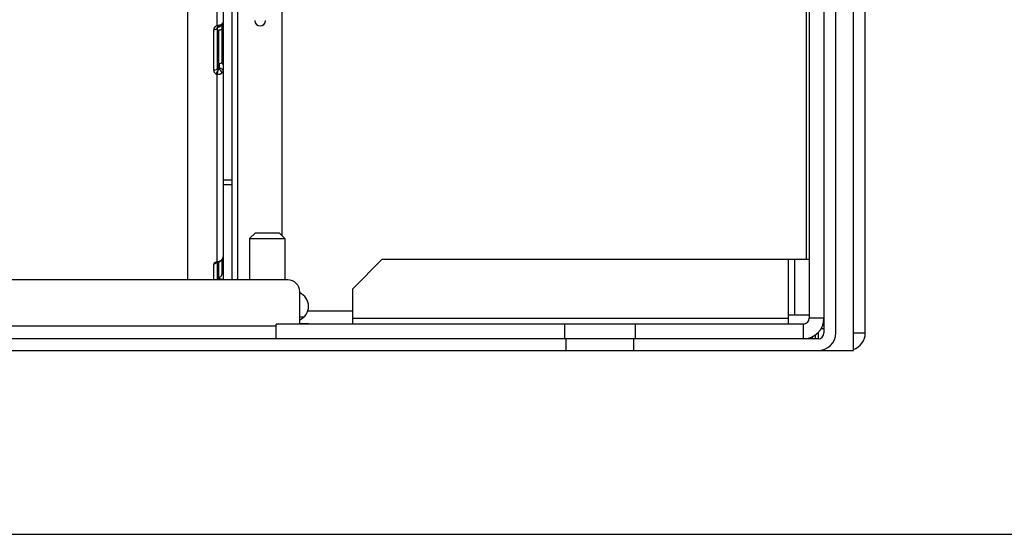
# Model space of a CAD drawing. Header units: millimetres. Extents: x 0 to 2000, y 0 to 2200.
# Tile 11 of 54: x 1333 to 1500, y 0 to 87. Entities that reach past the tile are written whole.
import ezdxf

# ---------------------------------------------------------------- set-up
doc = ezdxf.new("R2010")
doc.units = ezdxf.units.MM
doc.header["$LTSCALE"] = 143.407407
doc.layers.get('0').update_dxf_attribs({"linetype": 'CONTINUOUS'})
doc.layers.add('00_COMPONENTS', color=7, linetype='CONTINUOUS')
doc.layers.add('_2051367', color=7, linetype='CONTINUOUS')

msp = doc.modelspace()

# ---------------------------------------------------------------- linework, layer by layer
at = {"color": 7, "linetype": 'CONTINUOUS'}
msp.add_line((0, 0), (2000, 0), dxfattribs=at)
msp.add_line((0, 0), (2000, 0), dxfattribs=at)
at = {"layer": '00_COMPONENTS', "color": 7, "linetype": 'CONTINUOUS'}
for p, q in [((1474.39, 31.18), (1474.39, 269.18)), ((1476.39, 34.18), (1476.39, 269.18)), ((1469.39, 267.29), (1469.39, 34.18)), ((1471.39, 34.18), (1471.39, 267.29)), ((1361.39, 43.18), (1361.39, 252.76)), ((1466.89, 183.18), (1466.89, 36.68)), ((1466.39, 173.68), (1466.39, 46.68)), ((1367.39, 141.37), (1367.39, 86.93)), ((1366.39, 86.33), (1366.39, 131.57)), ((1377.39, 50.68), (1377.39, 94.78)), ((1368.89, 92.46), (1368.89, 43.18)), ((1369.89, 43.18), (1369.89, 92.46)), ((1367.39, 86.91), (1367.39, 86.93)), ((1365.79, 78.75), (1365.79, 85.62)), ((1366.39, 85.97), (1366.4, 85.99)), ((1366.39, 85.96), (1366.39, 85.97)), ((1366.39, 85.95), (1366.39, 85.96)), ((1366.39, 85.95), (1366.39, 79.12)), ((1366.39, 85.95), (1366.39, 85.95)), ((1366.39, 85.57), (1366.69, 85.57)), ((1366.4, 85.99), (1366.42, 86.01)), ((1366.42, 86.01), (1366.46, 86.04)), ((1366.46, 86.04), (1366.5, 86.06)), ((1366.5, 86.06), (1366.55, 86.08)), ((1366.55, 86.08), (1366.56, 86.08)), ((1366.56, 86.08), (1366.59, 86.09)), ((1366.59, 86.09), (1366.64, 86.11)), ((1366.64, 86.11), (1366.69, 86.12)), ((1366.69, 86.12), (1366.74, 86.14)), ((1366.69, 78.98), (1366.69, 85.57)), ((1366.74, 86.14), (1366.79, 86.16)), ((1366.79, 86.16), (1366.84, 86.18)), ((1366.84, 86.18), (1366.89, 86.2)), ((1366.89, 86.2), (1366.93, 86.23)), ((1366.93, 86.23), (1366.98, 86.26)), ((1366.98, 86.26), (1367.02, 86.28)), ((1367.02, 86.28), (1367.09, 86.34)), ((1367.02, 86.28), (1367.02, 86.28)), ((1367.09, 86.34), (1367.18, 86.42)), ((1367.18, 86.42), (1367.25, 86.5)), ((1367.19, 86.43), (1367.19, 80.16)), ((1367.25, 86.5), (1367.31, 86.6)), ((1367.31, 86.6), (1367.35, 86.7)), ((1367.35, 86.7), (1367.37, 86.8)), ((1367.37, 86.8), (1367.39, 86.91)), ((1367.39, 86.81), (1367.39, 43.18)), ((1366.69, 79.87), (1366.39, 79.87)), ((1366.79, 79.13), (1366.79, 79.87)), ((1366.39, 46.23), (1366.39, 78.08)), ((1366.76, 78.09), (1366.83, 78.11)), ((1367.39, 60.18), (1368.89, 60.18)), ((1368.89, 59.29), (1367.39, 59.29)), ((1367.3, 46.77), (1367.35, 46.91)), ((1365.79, 43.18), (1365.79, 45.86)), ((1366.28, 46.13), (1366.27, 46.12)), ((1366.27, 46.12), (1366.28, 46.13)), ((1366.27, 46.12), (1366.27, 46.12)), ((1366.29, 46.14), (1366.28, 46.13)), ((1366.28, 46.13), (1366.3, 46.14)), ((1366.3, 46.14), (1366.34, 46.15)), ((1366.34, 46.15), (1366.39, 46.16)), ((1366.39, 46.16), (1366.45, 46.18)), ((1366.39, 46.16), (1366.39, 43.18)), ((1366.45, 46.18), (1366.48, 46.18)), ((1366.48, 46.18), (1366.52, 46.19)), ((1366.52, 46.19), (1366.61, 46.21)), ((1366.61, 46.21), (1366.7, 46.24)), ((1366.69, 43.18), (1366.69, 46.23)), ((1366.7, 46.24), (1366.79, 46.27)), ((1366.79, 46.27), (1366.87, 46.31)), ((1366.87, 46.31), (1366.95, 46.37)), ((1366.95, 46.37), (1367.03, 46.43)), ((1367.03, 46.43), (1367.11, 46.49)), ((1367.11, 46.49), (1367.12, 46.51)), ((1367.12, 46.51), (1367.14, 46.52)), ((1367.14, 46.52), (1367.23, 46.64)), ((1367.19, 46.59), (1367.19, 44.12)), ((1367.23, 46.64), (1367.3, 46.77)), ((1389.39, 41.68), (1394.39, 46.68)), ((1394.39, 46.68), (1466.89, 46.68)), ((1463.39, 35.68), (1463.39, 46.68)), ((1464.39, 46.68), (1464.39, 37.18)), ((1366.69, 43.66), (1366.39, 43.66)), ((1366.79, 43.34), (1366.79, 43.66)), ((1378.39, 43.18), (1134.39, 43.18)), ((1380.39, 35.68), (1380.39, 41.18)), ((1389.39, 35.68), (1389.39, 41.68)), ((1381.12, 36.88), (1380.39, 36.88)), ((1389.39, 37.88), (1381.76, 37.88)), ((1466.89, 37.18), (1463.39, 37.18)), ((1136.39, 35.38), (1376.39, 35.38)), ((1465.89, 35.68), (1376.39, 35.68)), ((1376.39, 33.18), (1376.39, 35.68)), ((1380.39, 35.78), (1381.89, 35.78)), ((1381.89, 35.78), (1381.89, 35.68)), ((1389.39, 36.68), (1463.39, 36.68)), ((1425.39, 33.18), (1425.39, 35.68)), ((1437.39, 33.18), (1437.39, 35.68)), ((1465.89, 33.18), (1465.89, 35.68)), ((1469.39, 36.68), (1466.89, 36.68)), ((1467.39, 33.52), (1467.39, 33.18)), ((1467.89, 33.81), (1467.89, 33.18)), ((1468.39, 34.18), (1468.39, 33.2)), ((1469.39, 34.88), (1468.89, 34.88)), ((1474.39, 34.18), (1476.39, 34.18)), ((1468.39, 33.18), (1044.39, 33.18)), ((1425.64, 31.18), (1425.64, 33.18)), ((1437.14, 31.18), (1437.14, 33.18)), ((1038.39, 31.18), (1474.39, 31.18))]:
    msp.add_line(p, q, dxfattribs=at)
for centre, radius, start, end in [((1373.69, 87.18), 0.9, 180, 360), ((1366.57, 85.53), 0.812, 135.9357, 144.1471), ((1366.1, 88.83), 2.52, 276.6281, 278.4646), ((1366.1, 88.83), 2.51, 278.4593, 280.9204), ((1366.9, 86.71), 0.475, 242.8847, 252.9684), ((1365.79, 79.72), 0.972, 269.9898, 276.3854), ((1365.79, 79.67), 0.916, 276.3719, 282.947), ((1361.75, 80.62), 5.11, 335.1307, 336.3506), ((1362.75, 80.19), 4.02, 336.3443, 337.8677), ((1366.69, 80.72), 0.846, 270.0195, 275.9834), ((1366.18, 78.15), 0.976, 28.9761, 34.9112), ((1366.21, 78.17), 0.941, 22.6715, 29.0079), ((1366.6, 78.94), 0.89, 236.0152, 244.1425), ((1363.82, 79.52), 2.76, 328.6809, 330.681), ((1366.64, 79.01), 0.968, 244.0955, 247.9336), ((1362.96, 80.01), 3.75, 330.6671, 332.3416), ((1366.66, 79.08), 1.03, 247.9595, 254.5258), ((1362.27, 80.37), 4.53, 332.3279, 333.8118), ((1361.82, 80.59), 5.04, 333.8082, 335.1554), ((1366.53, 79.39), 1.32, 263.6945, 271.3905), ((1366.44, 82.27), 4.2, 269.2605, 271.6773), ((1366.54, 79.29), 1.22, 271.3551, 280.3483), ((1366.55, 79.22), 1.15, 280.4168, 284.0422), ((1366.56, 79.17), 1.1, 284.0242, 289.1792), ((1366.59, 79.09), 1.01, 289.175, 294.0166), ((1366.62, 79.02), 0.934, 294.1364, 299.0703), ((1366.63, 79), 0.909, 294.0091, 299.0726), ((1366.67, 78.93), 0.833, 299.0669, 304.3626), ((1366.68, 78.9), 0.801, 299.0616, 304.6024), ((1365.79, 46.53), 0.664, 269.9987, 279.5137), ((1365.85, 46.43), 0.542, 317.4492, 327.9202), ((1366.31, 47.45), 1.22, 273.4903, 277.5484), ((1366.69, 44.2), 0.537, 270.0454, 279.4569), ((1366.77, 44.12), 0.422, 348.986, 359.938), ((1378.39, 41.18), 2, 0, 90), ((1379.39, 38.68), 2.5, 293.5998, 66.4091), ((1465.89, 36.68), 3.5, 270, 360), ((1465.89, 36.68), 1, 270, 360), ((1468.39, 34.18), 3, 270, 360), ((1468.39, 34.18), 1, 270, 360), ((1473.39, 34.18), 3, 289.5293, 360)]:
    msp.add_arc(centre, radius, start, end, dxfattribs=at)
for points, knots in [([(1367.39, 86.93), (1367.39, 86.83), (1367.3, 86.68), (1367.17, 86.59), (1367.14, 86.56)], [0, 0, 0, 0, 0.705851, 1, 1, 1, 1]), ([(1367.38, 86.85), (1367.38, 86.86), (1367.38, 86.89), (1367.39, 86.92), (1367.39, 86.93)], [0, 0, 0, 0, 0.510775, 1, 1, 1, 1]), ([(1366.39, 85.95), (1366.39, 85.93), (1366.36, 85.81), (1366.26, 85.74), (1366.18, 85.7)], [0, 0, 0, 0, 0.198603, 1, 1, 1, 1]), ([(1366.42, 86.25), (1366.42, 86.26), (1366.4, 86.29), (1366.39, 86.32), (1366.39, 86.33)], [0, 0, 0, 0, 0.492255, 1, 1, 1, 1]), ([(1366.56, 86.08), (1366.53, 86.08), (1366.47, 86.15), (1366.44, 86.21), (1366.42, 86.25)], [0, 0, 0, 0, 0.322521, 1, 1, 1, 1]), ([(1366.58, 86.11), (1366.58, 86.1), (1366.57, 86.09), (1366.56, 86.08), (1366.56, 86.08)], [0, 0, 0, 0, 0.56376, 1, 1, 1, 1]), ([(1366.59, 86.2), (1366.59, 86.18), (1366.59, 86.15), (1366.58, 86.12), (1366.58, 86.11)], [0, 0, 0, 0, 0.568092, 1, 1, 1, 1]), ([(1367, 85.64), (1366.99, 85.63), (1366.97, 85.62), (1366.94, 85.61), (1366.93, 85.61)], [0, 0, 0, 0, 0.491031, 1, 1, 1, 1]), ([(1366.98, 86.26), (1366.98, 86.26), (1367, 86.27), (1367.01, 86.27), (1367.02, 86.28)], [0, 0, 0, 0, 0.501885, 1, 1, 1, 1]), ([(1367.19, 85.86), (1367.19, 85.79), (1367.12, 85.7), (1367.03, 85.65), (1367, 85.64)], [0, 0, 0, 0, 0.698492, 1, 1, 1, 1]), ([(1365.79, 78.75), (1365.79, 78.59), (1365.89, 78.37), (1366.06, 78.24), (1366.11, 78.21)], [0, 0, 0, 0, 0.72957, 1, 1, 1, 1]), ([(1366.39, 79.12), (1366.39, 79.08), (1366.34, 78.9), (1366.14, 78.81), (1366, 78.78)], [0, 0, 0, 0, 0.194043, 1, 1, 1, 1]), ([(1366.39, 78.08), (1366.4, 78.12), (1366.48, 78.3), (1366.53, 78.5), (1366.56, 78.66)], [0, 0, 0, 0, 0.213049, 1, 1, 1, 1]), ([(1366.51, 78.77), (1366.5, 78.75), (1366.49, 78.72), (1366.48, 78.69), (1366.47, 78.67)], [0, 0, 0, 0, 0.482787, 1, 1, 1, 1]), ([(1366.69, 78.98), (1366.68, 78.96), (1366.67, 78.91), (1366.61, 78.91), (1366.59, 78.92)], [0, 0, 0, 0, 0.468665, 1, 1, 1, 1]), ([(1366.59, 78.84), (1366.59, 78.85), (1366.59, 78.88), (1366.59, 78.9), (1366.59, 78.91)], [0, 0, 0, 0, 0.533412, 1, 1, 1, 1]), ([(1366.69, 78.98), (1366.7, 78.97), (1366.73, 78.95), (1366.75, 78.94), (1366.76, 78.93)], [0, 0, 0, 0, 0.483354, 1, 1, 1, 1]), ([(1366.78, 79.07), (1366.78, 79.08), (1366.77, 79.1), (1366.76, 79.11), (1366.75, 79.12)], [0, 0, 0, 0, 0.44137, 1, 1, 1, 1]), ([(1366.77, 79.88), (1366.87, 79.89), (1367, 79.92), (1367.1, 80), (1367.12, 80.02)], [0, 0, 0, 0, 0.783547, 1, 1, 1, 1]), ([(1366.99, 79.1), (1367.05, 79.08), (1367.24, 79), (1367.39, 78.79), (1367.39, 78.64)], [0, 0, 0, 0, 0.283492, 1, 1, 1, 1]), ([(1367.12, 80.02), (1367.14, 80.03), (1367.16, 80.06), (1367.17, 80.09), (1367.18, 80.11)], [0, 0, 0, 0, 0.521089, 1, 1, 1, 1]), ([(1367.14, 78.24), (1367.17, 78.27), (1367.3, 78.37), (1367.39, 78.53), (1367.39, 78.64)], [0, 0, 0, 0, 0.288097, 1, 1, 1, 1]), ([(1367.18, 80.11), (1367.18, 80.12), (1367.19, 80.14), (1367.19, 80.15), (1367.19, 80.16)], [0, 0, 0, 0, 0.505023, 1, 1, 1, 1]), ([(1366.18, 78.09), (1366.19, 78.08), (1366.26, 78.07), (1366.33, 78.07), (1366.39, 78.07)], [0, 0, 0, 0, 0.174645, 1, 1, 1, 1]), ([(1366.56, 78.07), (1366.59, 78.07), (1366.66, 78.07), (1366.72, 78.08), (1366.76, 78.09)], [0, 0, 0, 0, 0.37211, 1, 1, 1, 1]), ([(1366.83, 78.11), (1366.84, 78.11), (1366.87, 78.12), (1366.9, 78.13), (1366.92, 78.13)], [0, 0, 0, 0, 0.508302, 1, 1, 1, 1]), ([(1366.92, 78.13), (1366.93, 78.14), (1366.96, 78.15), (1366.99, 78.16), (1367, 78.17)], [0, 0, 0, 0, 0.502483, 1, 1, 1, 1]), ([(1367.13, 78.33), (1367.13, 78.32), (1367.14, 78.29), (1367.14, 78.26), (1367.14, 78.24)], [0, 0, 0, 0, 0.518571, 1, 1, 1, 1]), ([(1366.08, 46.15), (1366.06, 46.15), (1366.03, 46.13), (1366, 46.12), (1365.99, 46.11)], [0, 0, 0, 0, 0.512148, 1, 1, 1, 1]), ([(1366.48, 46.18), (1366.46, 46.18), (1366.42, 46.19), (1366.4, 46.22), (1366.39, 46.23)], [0, 0, 0, 0, 0.433366, 1, 1, 1, 1]), ([(1367.14, 46.56), (1367.14, 46.55), (1367.14, 46.53), (1367.13, 46.51), (1367.12, 46.51)], [0, 0, 0, 0, 0.535197, 1, 1, 1, 1]), ([(1367.39, 44.79), (1367.39, 44.8), (1367.36, 44.89), (1367.26, 44.93), (1367.19, 44.96)], [0, 0, 0, 0, 0.183307, 1, 1, 1, 1]), ([(1367.35, 43.18), (1367.33, 43.21), (1367.16, 43.32), (1366.95, 43.34), (1366.79, 43.34)], [0, 0, 0, 0, 0.183661, 1, 1, 1, 1])]:
    msp.add_open_spline(points, degree=3, knots=knots, dxfattribs=at)
for points in [[(1365.92, 86.01), (1365.84, 85.9), (1365.79, 85.75), (1365.79, 85.62)], [(1366, 85.64), (1365.93, 85.62), (1365.86, 85.62), (1365.79, 85.62)], [(1366.17, 86.24), (1366.1, 86.2), (1366.04, 86.15), (1365.99, 86.1)], [(1366.18, 85.7), (1366.12, 85.67), (1366.06, 85.65), (1366, 85.64)], [(1366.39, 86.33), (1366.31, 86.31), (1366.24, 86.28), (1366.17, 86.24)], [(1367, 86.49), (1366.86, 86.43), (1366.72, 86.39), (1366.57, 86.36)], [(1366.59, 86.2), (1366.63, 86.21), (1366.69, 86.25), (1366.67, 86.29)], [(1366.93, 85.61), (1366.85, 85.58), (1366.77, 85.57), (1366.69, 85.57)], [(1366.76, 86.26), (1366.83, 86.24), (1366.91, 86.23), (1366.98, 86.26)], [(1367.14, 86.56), (1367.09, 86.54), (1367.05, 86.51), (1367, 86.49)], [(1367.02, 86.28), (1367.1, 86.34), (1367.14, 86.46), (1367.14, 86.56)], [(1366.39, 79.12), (1366.39, 79.02), (1366.49, 78.93), (1366.59, 78.91)], [(1366.56, 78.91), (1366.54, 78.87), (1366.53, 78.81), (1366.51, 78.77)], [(1366.56, 78.66), (1366.57, 78.72), (1366.58, 78.78), (1366.59, 78.84)], [(1366.69, 78.98), (1366.72, 79), (1366.78, 79.03), (1366.78, 79.07)], [(1366.76, 78.93), (1366.85, 78.87), (1366.92, 78.79), (1366.98, 78.71)], [(1366.79, 79.13), (1366.86, 79.13), (1366.93, 79.12), (1366.99, 79.1)], [(1367.39, 79.67), (1367.39, 79.82), (1367.28, 79.98), (1367.15, 80.06)], [(1367.08, 78.53), (1367.1, 78.47), (1367.12, 78.4), (1367.13, 78.33)], [(1367.39, 47.17), (1367.39, 46.95), (1367.29, 46.72), (1367.14, 46.56)], [(1365.86, 46.02), (1365.82, 45.98), (1365.79, 45.92), (1365.79, 45.86)], [(1365.99, 46.11), (1365.94, 46.09), (1365.9, 46.06), (1365.86, 46.02)], [(1366.1, 45.94), (1366.03, 45.91), (1365.97, 45.88), (1365.9, 45.87)], [(1366.39, 46.23), (1366.28, 46.22), (1366.18, 46.19), (1366.08, 46.15)], [(1366.25, 46.06), (1366.21, 46.01), (1366.15, 45.97), (1366.1, 45.94)], [(1366.75, 46.31), (1366.66, 46.28), (1366.57, 46.26), (1366.47, 46.24)], [(1367.14, 46.56), (1367.03, 46.46), (1366.9, 46.37), (1366.75, 46.31)], [(1366.77, 43.67), (1366.86, 43.68), (1366.94, 43.72), (1367.01, 43.77)], [(1367.01, 43.77), (1367.09, 43.83), (1367.16, 43.94), (1367.18, 44.04)], [(1366.75, 43.18), (1366.78, 43.22), (1366.78, 43.28), (1366.75, 43.32)]]:
    msp.add_open_spline(points, degree=3, dxfattribs=at)
at = {"layer": '_2051367', "color": 7, "linetype": 'CONTINUOUS'}
for p, q in [((1372.89, 51.18), (1371.89, 50.18)), ((1371.89, 50.18), (1377.89, 50.18)), ((1371.89, 50.18), (1371.89, 43.18)), ((1372.89, 51.18), (1376.89, 51.18)), ((1376.89, 51.18), (1377.89, 50.18)), ((1377.89, 50.18), (1377.89, 43.18))]:
    msp.add_line(p, q, dxfattribs=at)

doc.saveas('drawing.dxf')
